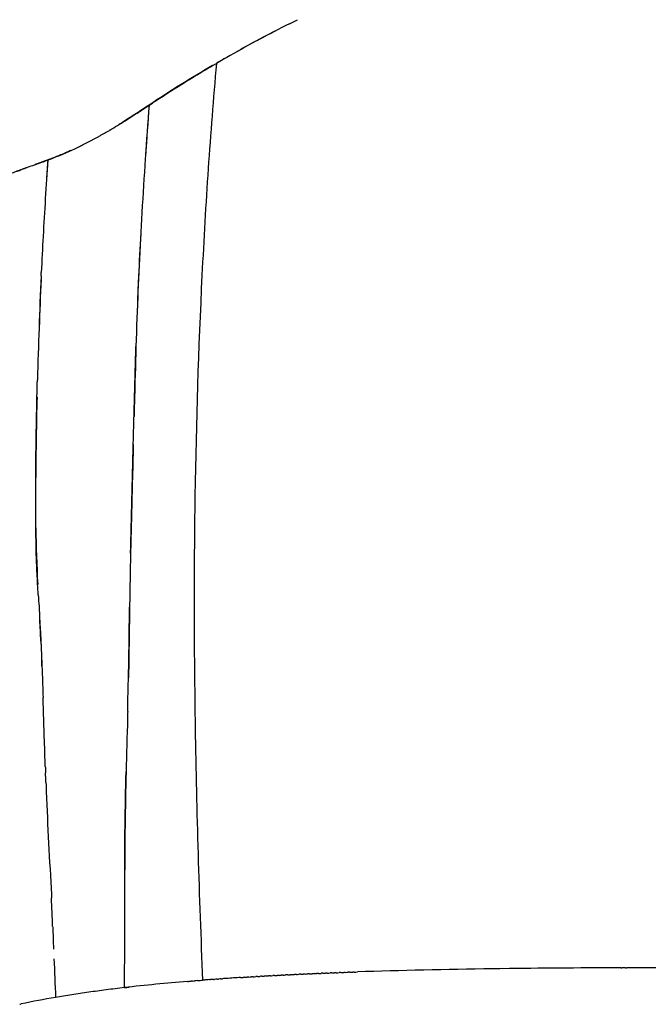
# Model space of a CAD drawing. Header units: millimetres. Extents: x 2530 to 6175, y 0 to 2613.
# Tile 35 of 76: x 2673 to 2759, y 2093 to 2228. Entities that reach past the tile are written whole.
import ezdxf

# ---------------------------------------------------------------- set-up
doc = ezdxf.new("R2010")
doc.units = ezdxf.units.MM
doc.header["$MEASUREMENT"] = 0
doc.layers.add('Crea2D$visibili$linee', color=7, linetype='Continuous', true_color=0x000000)
doc.layers.add('Crea2D$visibili$tangenti', color=7, linetype='Continuous', true_color=0x000000)

msp = doc.modelspace()

# ---------------------------------------------------------------- linework, layer by layer
at = {"layer": 'Crea2D$visibili$linee'}
for p, q in [((2690.57, 2216.27), (2690.57, 2216.27)), ((2687.18, 2095.15), (2687.18, 2095.15))]:
    msp.add_line(p, q, dxfattribs=at)
for centre, radius, start, end in [((2807.16, 2036.01), 214.77, 116.9537, 119.4187), ((2796.99, 2054.79), 193.42, 117.4628, 119.2702), ((2889.95, 1892.15), 380.74, 119.6372, 119.9631), ((2801.4, 2046.32), 202.96, 119.7061, 120.0439), ((3624.52, 2145.97), 936.6, 175.69539, 176.59747), ((4589.22, 2077.41), 1903.73, 175.81719, 176.02556), ((2651.95, 2269.43), 65.61, 299.3419, 300.001), ((2654.9, 2263.75), 59.21, 296.1508, 296.7631), ((3412.2, 2157.35), 737.32, 176.00383, 176.20994), ((3357.5, 2162.68), 669.06, 176.66922, 177.917), ((3485.45, 2157.76), 810.45, 177.55296, 178.02445), ((3192.06, 2162.88), 517.04, 178.5223, 179.7472), ((2863.25, 2160.42), 188.23, 180.6592, 183.0277), ((1651.32, 2159.04), 1036.63, 358.56344, 359.35584), ((2271.94, 2122.92), 404.27, 2.8044, 3.2177), ((2193.84, 2086), 483.81, 2.0759, 2.5442), ((1074.1, 2101.07), 1613.13, 0.05178, 0.24961), ((4311.26, 2164.07), 1635.04, 182.12232, 182.23016), ((4737.82, 2184.18), 2062.06, 182.364, 182.51185), ((2759.12, 504.2), 1593.68, 90.16041, 90.72385), ((2758.57, 845.86), 1252.03, 89.44412, 90.11296), ((2717.81, 1829.42), 267.49, 94.7153, 96.5763), ((2725.35, 1741.46), 355.77, 94.3364, 94.3434), ((2729.25, 1686.54), 410.83, 93.6779, 93.9533), ((2698.56, 1971.91), 123.67, 99.6973, 101.9151)]:
    msp.add_arc(centre, radius, start, end, dxfattribs=at)
for points in [[(2709.81, 2227.45), (2710.18, 2227.63), (2710.54, 2227.82), (2710.91, 2228)], [(2699.26, 2221.7), (2696.31, 2219.98), (2693.41, 2218.19), (2690.57, 2216.27)], [(2684.76, 2212.61), (2684.87, 2212.68), (2684.99, 2212.74), (2685.11, 2212.81)], [(2685.18, 2212.86), (2685.16, 2212.84), (2685.13, 2212.83), (2685.11, 2212.81)], [(2676.67, 2208.74), (2676.79, 2208.78), (2676.91, 2208.82), (2677.02, 2208.87)], [(2675.75, 2192.84), (2675.76, 2193), (2675.77, 2193.16), (2675.77, 2193.32)], [(2675.88, 2139.08), (2675.86, 2139.43), (2675.85, 2139.79), (2675.83, 2140.15)], [(2676.33, 2125.49), (2676.34, 2125.2), (2676.35, 2124.91), (2676.36, 2124.62)], [(2676.41, 2123.32), (2676.4, 2123.75), (2676.38, 2124.19), (2676.36, 2124.62)], [(2755.24, 2097.88), (2755.04, 2097.88), (2754.85, 2097.88), (2754.65, 2097.88)], [(2755.24, 2097.88), (2755.28, 2097.88), (2755.33, 2097.88), (2755.38, 2097.88)], [(2755.89, 2097.88), (2755.72, 2097.88), (2755.55, 2097.88), (2755.38, 2097.88)], [(2755.89, 2097.88), (2755.96, 2097.88), (2756.03, 2097.88), (2756.1, 2097.88)], [(2695.82, 2096), (2695.99, 2096.02), (2696.15, 2096.03), (2696.31, 2096.04)], [(2696.51, 2096.06), (2696.45, 2096.05), (2696.38, 2096.05), (2696.31, 2096.04)], [(2696.51, 2096.06), (2696.62, 2096.07), (2696.73, 2096.08), (2696.84, 2096.09)], [(2697.21, 2096.12), (2697.08, 2096.11), (2696.96, 2096.1), (2696.84, 2096.09)], [(2697.21, 2096.12), (2697.44, 2096.13), (2697.67, 2096.15), (2697.9, 2096.17)], [(2698.4, 2096.21), (2698.23, 2096.2), (2698.07, 2096.18), (2697.9, 2096.17)], [(2698.9, 2096.25), (2698.75, 2096.24), (2698.6, 2096.22), (2698.44, 2096.21)], [(2698.9, 2096.25), (2698.93, 2096.25), (2698.96, 2096.25), (2698.99, 2096.25)], [(2699.41, 2096.28), (2699.27, 2096.27), (2699.13, 2096.26), (2698.99, 2096.25)], [(2699.41, 2096.28), (2699.45, 2096.29), (2699.5, 2096.29), (2699.54, 2096.29)], [(2699.91, 2096.32), (2699.79, 2096.31), (2699.66, 2096.3), (2699.54, 2096.29)], [(2699.91, 2096.32), (2699.97, 2096.32), (2700.03, 2096.33), (2700.09, 2096.33)], [(2700.42, 2096.36), (2700.31, 2096.35), (2700.2, 2096.34), (2700.09, 2096.33)], [(2700.42, 2096.36), (2700.49, 2096.36), (2700.57, 2096.37), (2700.65, 2096.37)], [(2700.92, 2096.39), (2700.83, 2096.39), (2700.74, 2096.38), (2700.65, 2096.37)], [(2703.1, 2096.54), (2703.03, 2096.53), (2702.96, 2096.53), (2702.89, 2096.52)], [(2703.1, 2096.54), (2703.22, 2096.54), (2703.34, 2096.55), (2703.46, 2096.56)], [(2703.68, 2096.57), (2703.6, 2096.57), (2703.53, 2096.56), (2703.46, 2096.56)], [(2703.68, 2096.57), (2703.8, 2096.58), (2703.91, 2096.59), (2704.03, 2096.59)], [(2704.26, 2096.61), (2704.18, 2096.61), (2704.11, 2096.6), (2704.03, 2096.6)], [(2704.26, 2096.61), (2704.37, 2096.62), (2704.49, 2096.62), (2704.61, 2096.63)], [(2704.84, 2096.65), (2704.76, 2096.64), (2704.69, 2096.64), (2704.61, 2096.63)], [(2704.84, 2096.64), (2704.96, 2096.65), (2705.07, 2096.66), (2705.18, 2096.66)], [(2705.43, 2096.68), (2705.35, 2096.68), (2705.26, 2096.67), (2705.18, 2096.67)], [(2705.43, 2096.68), (2705.54, 2096.69), (2705.65, 2096.69), (2705.76, 2096.7)], [(2706.01, 2096.71), (2705.93, 2096.71), (2705.85, 2096.7), (2705.76, 2096.7)], [(2706.01, 2096.71), (2706.12, 2096.72), (2706.23, 2096.73), (2706.35, 2096.73)], [(2706.6, 2096.75), (2706.52, 2096.74), (2706.43, 2096.74), (2706.35, 2096.73)], [(2706.6, 2096.75), (2706.71, 2096.75), (2706.82, 2096.76), (2706.93, 2096.76)], [(2707.19, 2096.78), (2707.1, 2096.78), (2707.02, 2096.77), (2706.93, 2096.77)], [(2707.19, 2096.78), (2707.3, 2096.78), (2707.41, 2096.79), (2707.52, 2096.8)], [(2707.78, 2096.81), (2707.69, 2096.81), (2707.61, 2096.8), (2707.52, 2096.8)], [(2707.78, 2096.81), (2707.89, 2096.82), (2708, 2096.82), (2708.11, 2096.83)], [(2708.38, 2096.84), (2708.29, 2096.84), (2708.2, 2096.83), (2708.11, 2096.83)], [(2708.38, 2096.84), (2708.48, 2096.85), (2708.59, 2096.85), (2708.7, 2096.86)], [(2708.97, 2096.87), (2708.88, 2096.87), (2708.79, 2096.87), (2708.7, 2096.86)], [(2708.97, 2096.87), (2709.08, 2096.88), (2709.19, 2096.88), (2709.29, 2096.89)], [(2709.57, 2096.91), (2709.48, 2096.9), (2709.39, 2096.9), (2709.29, 2096.89)], [(2709.57, 2096.9), (2709.68, 2096.91), (2709.78, 2096.91), (2709.89, 2096.92)], [(2710.17, 2096.93), (2710.07, 2096.93), (2709.98, 2096.93), (2709.89, 2096.92)], [(2710.17, 2096.93), (2710.27, 2096.94), (2710.38, 2096.94), (2710.49, 2096.95)], [(2710.77, 2096.96), (2710.67, 2096.96), (2710.58, 2096.96), (2710.49, 2096.95)], [(2710.77, 2096.96), (2710.87, 2096.97), (2710.98, 2096.97), (2711.09, 2096.98)], [(2711.37, 2096.99), (2711.28, 2096.99), (2711.18, 2096.98), (2711.09, 2096.98)], [(2711.37, 2096.99), (2711.48, 2097), (2711.59, 2097), (2711.7, 2097.01)], [(2711.97, 2097.02), (2711.88, 2097.02), (2711.79, 2097.01), (2711.7, 2097.01)], [(2711.97, 2097.02), (2712.08, 2097.02), (2712.19, 2097.03), (2712.31, 2097.03)], [(2712.57, 2097.05), (2712.48, 2097.04), (2712.39, 2097.04), (2712.31, 2097.04)], [(2712.57, 2097.05), (2712.69, 2097.05), (2712.8, 2097.06), (2712.92, 2097.06)], [(2713.18, 2097.07), (2713.09, 2097.07), (2713, 2097.07), (2712.92, 2097.06)], [(2713.18, 2097.07), (2713.3, 2097.08), (2713.41, 2097.08), (2713.53, 2097.09)], [(2713.79, 2097.1), (2713.7, 2097.1), (2713.61, 2097.09), (2713.53, 2097.09)], [(2713.79, 2097.1), (2713.9, 2097.1), (2714.02, 2097.11), (2714.14, 2097.11)], [(2714.39, 2097.13), (2714.31, 2097.12), (2714.23, 2097.12), (2714.14, 2097.12)], [(2714.39, 2097.12), (2714.52, 2097.13), (2714.64, 2097.13), (2714.76, 2097.14)], [(2715, 2097.15), (2714.92, 2097.15), (2714.84, 2097.15), (2714.76, 2097.14)], [(2715, 2097.15), (2715.13, 2097.15), (2715.25, 2097.16), (2715.38, 2097.17)], [(2715.62, 2097.18), (2715.54, 2097.17), (2715.46, 2097.17), (2715.38, 2097.17)], [(2715.62, 2097.17), (2715.74, 2097.18), (2715.87, 2097.18), (2716, 2097.19)], [(2716.23, 2097.2), (2716.15, 2097.2), (2716.08, 2097.19), (2716, 2097.19)], [(2716.23, 2097.2), (2716.36, 2097.2), (2716.49, 2097.21), (2716.62, 2097.21)], [(2716.84, 2097.22), (2716.77, 2097.22), (2716.7, 2097.22), (2716.62, 2097.22)], [(2716.84, 2097.22), (2716.98, 2097.23), (2717.11, 2097.23), (2717.25, 2097.24)], [(2717.46, 2097.25), (2717.39, 2097.24), (2717.32, 2097.24), (2717.25, 2097.24)], [(2717.46, 2097.25), (2717.6, 2097.25), (2717.74, 2097.26), (2717.88, 2097.26)], [(2718.07, 2097.27), (2718.01, 2097.27), (2717.94, 2097.26), (2717.88, 2097.26)], [(2718.07, 2097.27), (2718.22, 2097.27), (2718.36, 2097.28), (2718.51, 2097.28)], [(2718.69, 2097.29), (2718.63, 2097.29), (2718.57, 2097.29), (2718.51, 2097.28)], [(2718.69, 2097.29), (2718.84, 2097.29), (2718.99, 2097.3), (2719.14, 2097.31)], [(2687.18, 2095.15), (2686.33, 2095.05), (2684.67, 2094.85), (2682.26, 2094.52), (2679.95, 2094.17), (2678.46, 2093.93), (2677.73, 2093.81)], [(2687.18, 2095.15), (2687.39, 2095.17), (2687.6, 2095.2), (2687.81, 2095.22)], [(2672.82, 2092.86), (2672.89, 2092.88), (2672.96, 2092.89), (2673.03, 2092.91)]]:
    msp.add_open_spline(points, degree=3, dxfattribs=at)
for points, knots in [([(2690.57, 2216.27), (2690.86, 2216.46), (2692.51, 2217.56), (2694.87, 2219.07), (2697.67, 2220.77), (2699.08, 2221.6), (2699.79, 2222.01)], [1, 1, 1, 1, 1.098704, 1.549352, 1.774676, 2, 2, 2, 2]), ([(2685.18, 2212.86), (2685.89, 2213.27), (2687.71, 2214.38), (2689.48, 2215.54), (2690.56, 2216.27)], [0.59375, 0.59375, 0.59375, 0.59375, 0.75, 0.9998128, 0.9998128, 0.9998128, 0.9998128]), ([(2690.56, 2216.27), (2689.41, 2215.51), (2688.05, 2214.61), (2686.66, 2213.75), (2686.45, 2213.62)], [0, 0, 0, 0, 0.2713647, 0.319755, 0.319755, 0.319755, 0.319755]), ([(2677.02, 2208.87), (2678.17, 2209.3), (2680.51, 2210.31), (2682.82, 2211.52), (2684.03, 2212.2), (2684.1, 2212.23)], [0.0231, 0.0231, 0.0231, 0.0231, 0.25, 0.5, 0.5146695, 0.5146695, 0.5146695, 0.5146695]), ([(2679.85, 2210.06), (2679.66, 2209.97), (2678.73, 2209.55), (2677.78, 2209.17), (2677.02, 2208.87)], [0.8047031, 0.8047031, 0.8047031, 0.8047031, 0.8454172, 1, 1, 1, 1]), ([(2669.13, 2205.99), (2669.37, 2206.07), (2669.73, 2206.22), (2670.21, 2206.4), (2670.51, 2206.51), (2670.69, 2206.57), (2670.75, 2206.59), (2670.81, 2206.61), (2670.99, 2206.68), (2671.22, 2206.78), (2671.61, 2206.93), (2672.01, 2207.06), (2672.56, 2207.24), (2673.14, 2207.47), (2674.27, 2207.89), (2675.48, 2208.3), (2676.4, 2208.64), (2676.67, 2208.74)], [0.842411, 0.842411, 0.842411, 0.842411, 0.912612, 0.947712, 0.982813, 1, 1, 1, 1.19636, 1.560485, 1.752836, 2.469053, 2.816367, 3.469819, 4.352288, 6.423388, 7.296531, 7.296531, 7.296531, 7.296531]), ([(2676.67, 2208.74), (2676.55, 2206.97), (2676.32, 2203.49), (2676.03, 2198.33), (2675.85, 2194.97), (2675.77, 2193.32)], [2, 2, 2, 2, 2.0427905, 2.0844837, 2.1249861, 2.1249861, 2.1249861, 2.1249861]), ([(2673.83, 2207.72), (2673.58, 2207.63), (2673.1, 2207.46), (2672.63, 2207.27), (2672.39, 2207.19)], [2.4808847, 2.4808847, 2.4808847, 2.4808847, 2.603303, 2.7248218, 2.7248218, 2.7248218, 2.7248218]), ([(2689.41, 2198.63), (2689.3, 2196.68), (2689.08, 2192.16), (2688.81, 2185.06), (2688.63, 2178.64), (2688.53, 2174.8), (2688.5, 2173.52)], [-0.859375, -0.859375, -0.859375, -0.859375, -0.8125, -0.75, -0.6875, -0.656254, -0.656254, -0.656254, -0.656254]), ([(2675.75, 2192.84), (2675.64, 2190.44), (2675.47, 2185.69), (2675.31, 2180.93), (2675.25, 2178.58)], [2.1288919, 2.1288919, 2.1288919, 2.1288919, 2.1876903, 2.2461008, 2.2461008, 2.2461008, 2.2461008]), ([(2688.02, 2154.76), (2688.14, 2159.7), (2688.39, 2169.11), (2688.61, 2178.64), (2688.76, 2183.14)], [0.5019744, 0.5019744, 0.5019744, 0.5019744, 0.6250222, 0.7344009, 0.7344009, 0.7344009, 0.7344009]), ([(2675.36, 2149.07), (2675.31, 2150.05), (2675.2, 2151.77), (2675.09, 2154.41), (2675.04, 2157.24), (2675.01, 2160.76), (2675.01, 2164.82), (2675.07, 2170.85), (2675.16, 2175.44), (2675.25, 2178.58)], [0, 0, 0, 0, 2.947944, 5.162126, 7.931907, 11.44448, 15.735115, 20.107315, 29.521933, 29.521933, 29.521933, 29.521933]), ([(2688.4, 2169.69), (2688.31, 2166.21), (2688.19, 2161.78), (2688.06, 2156.6), (2687.99, 2153.52), (2687.88, 2147.28), (2687.82, 2141.8), (2687.73, 2137.69)], [0, 0, 0, 0, 10.457037, 13.290086, 15.551518, 19.68693, 32.0096, 32.0096, 32.0096, 32.0096]), ([(2675.36, 2149.07), (2675.4, 2148.53), (2675.45, 2147.72), (2675.54, 2146.15), (2675.61, 2144.58), (2675.7, 2143.05), (2675.76, 2141.86), (2675.82, 2140.5), (2675.91, 2138.14), (2675.98, 2136.21), (2676.02, 2134.99)], [0, 0, 0, 0, 1.626679, 2.429511, 4.7222, 6.345216, 7.015999, 8.292737, 10.436012, 14.098355, 14.098355, 14.098355, 14.098355]), ([(2676.33, 2125.49), (2676.29, 2126.65), (2676.19, 2129.82), (2676.09, 2132.98), (2676.02, 2134.99)], [0.28124737, 0.28124737, 0.28124737, 0.28124737, 0.3125, 0.3671793, 0.3671793, 0.3671793, 0.3671793]), ([(2687.63, 2133.06), (2687.62, 2132.75), (2687.55, 2129.97), (2687.4, 2124.74), (2687.25, 2117.68), (2687.22, 2113.05), (2687.21, 2110.89)], [-0.3203127, -0.3203127, -0.3203127, -0.3203127, -0.3125, -0.25, -0.1875, -0.1328191, -0.1328191, -0.1328191, -0.1328191]), ([(2687.18, 2095.15), (2687.21, 2097.61), (2687.26, 2102.52), (2687.17, 2112.45), (2687.29, 2119.83), (2687.41, 2124.75)], [0, 0, 0, 0, 0.0625024, 0.1250053, 0.2500079, 0.2500079, 0.2500079, 0.2500079]), ([(2676.41, 2123.32), (2676.43, 2122.88), (2676.53, 2120.12), (2676.76, 2115), (2677.06, 2110.11), (2677.17, 2107.62), (2677.18, 2107.47)], [2.7382731, 2.7382731, 2.7382731, 2.7382731, 2.7499905, 2.8124925, 2.8749949, 2.8788994, 2.8788994, 2.8788994, 2.8788994]), ([(2738.98, 2097.76), (2738.55, 2097.75), (2731.68, 2097.66), (2725.06, 2097.51), (2719.14, 2097.31)], [3.93567205, 3.93567205, 3.93567205, 3.93567205, 3.9375, 3.96484375, 3.96484375, 3.96484375, 3.96484375])]:
    msp.add_open_spline(points, degree=3, knots=knots, dxfattribs=at)
msp.add_rational_spline([(2677.02, 2208.87), (2676.91, 2208.83), (2676.79, 2208.78), (2676.67, 2208.74), (2676.08, 2208.53), (2675.5, 2208.31), (2674.91, 2208.1)], [1, 1, 1, 1, 0.99999566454, 0.99999566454, 1], degree=3, knots=[1, 1, 1, 1, 2, 2, 2, 3.870084, 3.870084, 3.870084, 3.870084], dxfattribs=at)
at = {"layer": 'Crea2D$visibili$tangenti'}
msp.add_line((2690.57, 2216.27), (2690.56, 2216.27), dxfattribs=at)
msp.add_open_spline([(2699.79, 2222.01), (2699.58, 2219.59), (2699.18, 2214.78), (2698.48, 2205.09), (2697.47, 2187.73), (2696.84, 2167.56), (2696.7, 2146.84), (2696.9, 2124.67), (2697.42, 2107.71), (2697.9, 2096.17)], degree=3, knots=[0, 0, 0, 0, 7.277902, 14.495496, 29.137078, 59.437865, 75.043231, 91.291587, 125.941704, 125.941704, 125.941704, 125.941704], dxfattribs=at)

doc.saveas('drawing.dxf')
